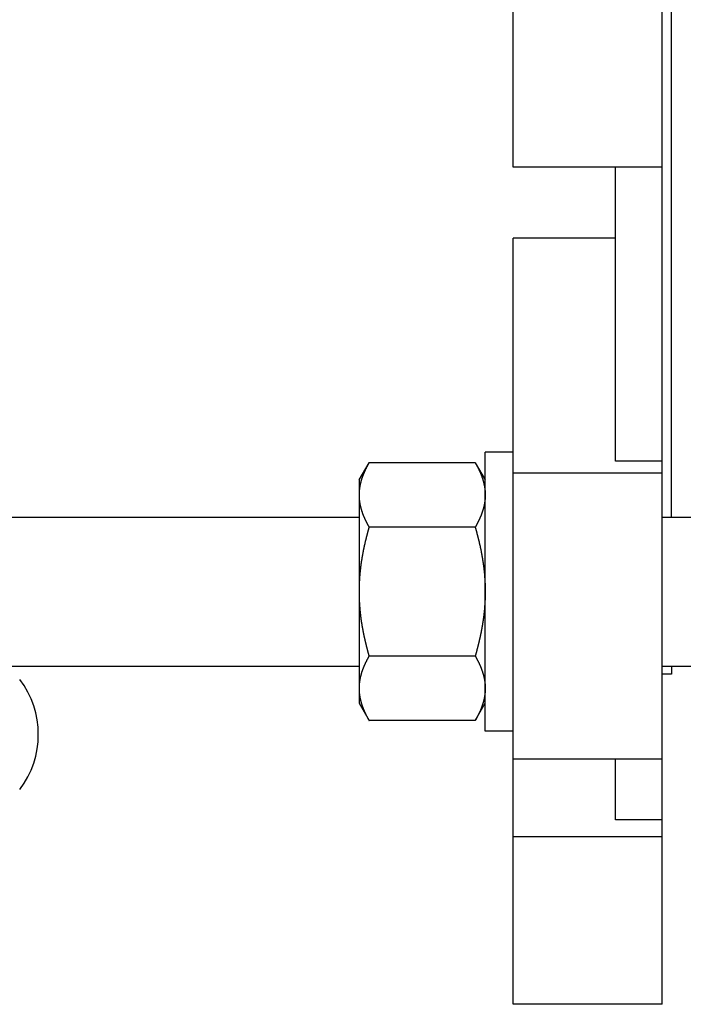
# Model space of a CAD drawing. Header units: millimetres. Extents: x -44 to 549, y 89 to 318.
# Tile 16 of 19: x 421 to 492, y 95 to 201. Entities that reach past the tile are written whole.
import ezdxf

# ---------------------------------------------------------------- set-up
doc = ezdxf.new("R2010")
doc.units = ezdxf.units.MM
doc.header["$MEASUREMENT"] = 0
doc.layers.add('16', color=7, linetype='Continuous')

msp = doc.modelspace()

# ---------------------------------------------------------------- linework, layer by layer
at = {"color": 7, "linetype": 'Continuous', "lineweight": 30}
for p, q in [((490.13, 95.33), (490.13, 311.33)), ((491.13, 147.69), (491.13, 258.97)), ((474.13, 185.33), (474.13, 221.33)), ((490.13, 185.33), (474.13, 185.33)), ((485.13, 153.7), (485.13, 185.33)), ((485.13, 177.7), (474.13, 177.7)), ((474.13, 95.33), (474.13, 177.7)), ((474.13, 154.69), (471.13, 154.69)), ((471.13, 124.69), (471.13, 154.69)), ((457.58, 151.69), (458.65, 153.54)), ((470.06, 153.54), (458.65, 153.54)), ((470.06, 153.54), (471.13, 151.69)), ((490.13, 153.7), (485.13, 153.7)), ((490.13, 152.42), (474.13, 152.42)), ((457.58, 151.69), (457.58, 127.69)), ((330.68, 147.69), (457.58, 147.69)), ((490.13, 147.69), (518.13, 147.69)), ((470.06, 146.62), (458.65, 146.62)), ((470.06, 132.76), (458.65, 132.76)), ((330.68, 131.69), (457.58, 131.69)), ((490.13, 131.69), (518.13, 131.69)), ((491.13, 131.69), (491.13, 130.83)), ((457.58, 127.69), (458.65, 125.83)), ((470.06, 125.83), (471.13, 127.69)), ((470.06, 125.83), (458.65, 125.83)), ((474.13, 124.69), (471.13, 124.69)), ((490.13, 121.69), (474.13, 121.69)), ((485.13, 115.15), (485.13, 121.69)), ((490.13, 115.15), (485.13, 115.15)), ((490.13, 113.33), (474.13, 113.33))]:
    msp.add_line(p, q, dxfattribs=at)
for centre, radius, start, end in [((462.78, 129.3), 5.2, 180.005, 183.1184), ((462.84, 129.3), 5.26, 183.114, 183.46), ((462.88, 129.3), 5.3, 183.4621, 185.2966), ((462.93, 129.31), 5.35, 185.2951, 186.1764)]:
    msp.add_arc(centre, radius, start, end, dxfattribs=at)
for points, knots in [([(458.65, 153.54), (458.65, 153.54), (458.63, 153.51), (458.62, 153.49), (458.6, 153.46), (458.59, 153.43), (458.57, 153.4), (458.55, 153.37), (458.54, 153.34), (458.52, 153.32), (458.51, 153.29), (458.49, 153.26), (458.48, 153.23), (458.46, 153.2), (458.45, 153.17), (458.43, 153.14), (458.41, 153.11), (458.4, 153.08), (458.38, 153.06), (458.37, 153.03), (458.36, 153), (458.34, 152.97), (458.33, 152.94), (458.31, 152.91), (458.3, 152.88), (458.28, 152.85), (458.27, 152.82), (458.25, 152.79), (458.24, 152.76), (458.23, 152.73), (458.21, 152.7), (458.2, 152.67), (458.19, 152.64), (458.17, 152.61), (458.16, 152.58), (458.15, 152.55), (458.13, 152.52), (458.12, 152.49), (458.11, 152.46), (458.09, 152.43), (458.08, 152.4), (458.07, 152.37), (458.06, 152.34), (458.04, 152.31), (458.03, 152.28), (458.02, 152.25), (458.01, 152.22), (458, 152.19), (457.98, 152.16), (457.97, 152.13), (457.96, 152.1), (457.95, 152.07), (457.94, 152.04), (457.93, 152.01), (457.92, 151.97), (457.91, 151.94), (457.9, 151.91), (457.89, 151.88), (457.87, 151.85), (457.86, 151.82), (457.85, 151.79), (457.84, 151.76), (457.84, 151.73), (457.83, 151.69), (457.82, 151.66), (457.81, 151.63), (457.8, 151.6), (457.79, 151.57), (457.78, 151.54), (457.77, 151.5), (457.76, 151.47), (457.76, 151.44), (457.75, 151.41), (457.74, 151.38), (457.73, 151.35), (457.72, 151.31), (457.72, 151.28), (457.71, 151.25), (457.7, 151.22), (457.7, 151.19), (457.69, 151.15), (457.68, 151.12), (457.68, 151.09), (457.67, 151.06), (457.67, 151.03), (457.66, 150.99), (457.65, 150.96), (457.65, 150.93), (457.64, 150.9), (457.64, 150.86), (457.63, 150.83), (457.63, 150.8), (457.62, 150.77), (457.62, 150.73), (457.62, 150.7), (457.61, 150.67), (457.61, 150.64), (457.61, 150.6), (457.6, 150.57), (457.6, 150.54), (457.6, 150.51), (457.59, 150.47), (457.59, 150.44), (457.59, 150.41), (457.59, 150.37), (457.59, 150.34), (457.58, 150.31), (457.58, 150.28), (457.58, 150.24), (457.58, 150.21), (457.58, 150.18), (457.58, 150.14), (457.58, 150.12), (457.58, 150.08), (457.58, 150.08)], [0, 0, 0, 0, 0.032738, 0.065476, 0.098213, 0.130952, 0.163693, 0.196435, 0.229179, 0.261923, 0.294667, 0.327412, 0.360159, 0.392905, 0.425651, 0.458398, 0.491146, 0.523894, 0.556641, 0.589389, 0.622138, 0.654886, 0.687635, 0.720384, 0.753134, 0.785884, 0.818634, 0.851384, 0.884136, 0.916889, 0.949641, 0.982395, 1.015151, 1.047907, 1.080662, 1.113418, 1.146175, 1.178932, 1.211688, 1.244444, 1.2772, 1.309956, 1.342712, 1.375465, 1.40822, 1.440975, 1.473728, 1.50648, 1.539232, 1.571985, 1.604738, 1.637489, 1.67024, 1.702993, 1.735745, 1.768497, 1.80125, 1.834005, 1.866761, 1.899517, 1.932274, 1.965034, 1.997795, 2.030556, 2.063316, 2.096079, 2.128842, 2.161605, 2.194366, 2.22713, 2.259894, 2.292658, 2.325419, 2.358183, 2.390947, 2.423711, 2.456473, 2.489237, 2.522003, 2.554769, 2.587533, 2.6203, 2.653069, 2.685839, 2.718609, 2.751382, 2.784159, 2.816938, 2.849717, 2.882497, 2.915282, 2.948069, 2.980854, 3.013638, 3.046425, 3.079214, 3.111999, 3.144781, 3.177565, 3.21035, 3.24313, 3.275906, 3.308682, 3.341458, 3.37423, 3.406995, 3.439759, 3.472522, 3.505281, 3.538033, 3.570778, 3.603521, 3.636263, 3.669007, 3.669007, 3.669007, 3.669007]), ([(470.06, 153.54), (470.06, 153.54), (470.07, 153.52), (470.08, 153.5), (470.1, 153.48), (470.11, 153.45), (470.12, 153.43), (470.14, 153.41), (470.15, 153.38), (470.16, 153.36), (470.17, 153.34), (470.19, 153.31), (470.2, 153.29), (470.21, 153.27), (470.22, 153.25), (470.24, 153.22), (470.25, 153.2), (470.26, 153.18), (470.27, 153.15), (470.29, 153.13), (470.3, 153.11), (470.31, 153.08), (470.32, 153.06), (470.33, 153.04), (470.35, 153.01), (470.36, 152.99), (470.37, 152.97), (470.38, 152.94), (470.39, 152.92), (470.41, 152.89), (470.42, 152.87), (470.43, 152.85), (470.44, 152.82), (470.45, 152.8), (470.46, 152.78), (470.47, 152.75), (470.48, 152.73), (470.5, 152.7), (470.51, 152.68), (470.52, 152.66), (470.53, 152.63), (470.54, 152.61), (470.55, 152.58), (470.56, 152.56), (470.57, 152.54), (470.58, 152.51), (470.59, 152.49), (470.6, 152.46), (470.61, 152.44), (470.62, 152.42), (470.63, 152.39), (470.64, 152.37), (470.65, 152.34), (470.66, 152.32), (470.67, 152.29), (470.68, 152.27), (470.69, 152.24), (470.7, 152.22), (470.71, 152.2), (470.72, 152.17), (470.73, 152.15), (470.74, 152.12), (470.75, 152.1), (470.76, 152.07), (470.77, 152.05), (470.78, 152.02), (470.78, 152), (470.79, 151.97), (470.8, 151.95), (470.81, 151.92), (470.82, 151.9), (470.83, 151.87), (470.83, 151.85), (470.84, 151.82), (470.85, 151.8), (470.86, 151.77), (470.87, 151.75), (470.87, 151.72), (470.88, 151.7), (470.89, 151.67), (470.9, 151.65), (470.9, 151.62), (470.9, 151.62)], [0, 0, 0, 0, 0.026283, 0.052566, 0.078849, 0.10513, 0.131411, 0.157691, 0.183971, 0.210252, 0.236533, 0.262814, 0.289097, 0.315381, 0.341667, 0.367955, 0.394245, 0.420538, 0.446834, 0.473133, 0.499435, 0.525742, 0.552052, 0.578366, 0.604685, 0.631008, 0.657333, 0.683662, 0.709994, 0.736329, 0.762667, 0.789005, 0.815347, 0.841691, 0.868036, 0.894381, 0.920728, 0.947077, 0.973426, 0.999775, 1.026125, 1.052475, 1.078826, 1.105175, 1.131524, 1.157874, 1.184223, 1.21057, 1.236916, 1.263262, 1.289607, 1.315951, 1.342292, 1.368632, 1.394972, 1.421309, 1.447644, 1.473977, 1.500309, 1.526639, 1.552966, 1.579292, 1.605615, 1.631937, 1.658256, 1.684572, 1.710887, 1.7372, 1.76351, 1.789818, 1.816124, 1.842428, 1.86873, 1.895029, 1.921327, 1.947623, 1.973917, 2.000208, 2.026497, 2.052785, 2.079072, 2.10536, 2.10536, 2.10536, 2.10536]), ([(470.9, 151.62), (470.9, 151.62), (470.91, 151.6), (470.91, 151.59), (470.92, 151.57), (470.93, 151.55), (470.93, 151.53), (470.94, 151.51), (470.94, 151.49), (470.95, 151.47), (470.95, 151.45), (470.96, 151.43), (470.96, 151.41), (470.96, 151.4), (470.97, 151.38), (470.97, 151.36), (470.98, 151.34), (470.98, 151.32), (470.99, 151.3), (470.99, 151.28), (471, 151.26), (471, 151.24), (471, 151.22), (471.01, 151.21), (471.01, 151.19), (471.02, 151.17), (471.02, 151.15), (471.02, 151.13), (471.03, 151.11), (471.03, 151.09), (471.04, 151.07), (471.04, 151.05), (471.04, 151.03), (471.05, 151.01), (471.05, 150.99), (471.05, 150.97), (471.06, 150.96), (471.06, 150.94), (471.06, 150.92), (471.07, 150.9), (471.07, 150.88), (471.07, 150.86), (471.07, 150.84), (471.08, 150.82), (471.08, 150.8), (471.08, 150.78), (471.08, 150.76), (471.09, 150.74), (471.09, 150.72), (471.09, 150.7), (471.09, 150.68), (471.1, 150.67), (471.1, 150.65), (471.1, 150.63), (471.1, 150.61), (471.1, 150.59), (471.11, 150.57), (471.11, 150.55), (471.11, 150.53), (471.11, 150.51), (471.11, 150.49), (471.11, 150.47), (471.12, 150.45), (471.12, 150.43), (471.12, 150.41), (471.12, 150.39), (471.12, 150.37), (471.12, 150.35), (471.12, 150.33), (471.12, 150.31), (471.13, 150.29), (471.13, 150.28), (471.13, 150.26), (471.13, 150.24), (471.13, 150.22), (471.13, 150.2), (471.13, 150.18), (471.13, 150.16), (471.13, 150.14), (471.13, 150.12), (471.13, 150.1), (471.13, 150.08), (471.13, 150.08)], [0, 0, 0, 0, 0.019532, 0.039064, 0.058596, 0.078129, 0.097664, 0.1172, 0.136738, 0.156276, 0.175814, 0.195354, 0.214895, 0.234436, 0.253978, 0.27352, 0.293064, 0.312608, 0.332151, 0.351696, 0.371241, 0.390787, 0.410333, 0.429878, 0.449425, 0.468972, 0.48852, 0.508067, 0.527615, 0.547163, 0.566712, 0.58626, 0.605809, 0.625358, 0.644908, 0.664458, 0.684008, 0.703559, 0.72311, 0.742661, 0.762212, 0.781765, 0.801318, 0.82087, 0.840423, 0.859977, 0.879532, 0.899086, 0.918639, 0.938194, 0.957749, 0.977303, 0.996856, 1.01641, 1.035965, 1.055518, 1.075071, 1.094623, 1.114176, 1.133728, 1.153279, 1.172829, 1.192379, 1.211929, 1.231477, 1.251024, 1.270572, 1.290118, 1.309663, 1.329207, 1.34875, 1.368293, 1.387834, 1.407373, 1.426912, 1.446451, 1.465987, 1.485522, 1.505055, 1.524587, 1.544119, 1.563652, 1.563652, 1.563652, 1.563652]), ([(457.58, 150.08), (457.58, 150.08), (457.58, 150.04), (457.58, 150.02), (457.58, 149.98), (457.58, 149.95), (457.58, 149.92), (457.58, 149.88), (457.58, 149.85), (457.59, 149.82), (457.59, 149.79), (457.59, 149.75), (457.59, 149.72), (457.59, 149.69), (457.6, 149.65), (457.6, 149.62), (457.6, 149.59), (457.61, 149.56), (457.61, 149.52), (457.61, 149.49), (457.62, 149.46), (457.62, 149.43), (457.62, 149.39), (457.63, 149.36), (457.63, 149.33), (457.64, 149.3), (457.64, 149.26), (457.65, 149.23), (457.65, 149.2), (457.66, 149.17), (457.67, 149.13), (457.67, 149.1), (457.68, 149.07), (457.68, 149.04), (457.69, 149.01), (457.7, 148.97), (457.7, 148.94), (457.71, 148.91), (457.72, 148.88), (457.72, 148.85), (457.73, 148.81), (457.74, 148.78), (457.75, 148.75), (457.76, 148.72), (457.76, 148.69), (457.77, 148.66), (457.78, 148.62), (457.79, 148.59), (457.8, 148.56), (457.81, 148.53), (457.82, 148.5), (457.83, 148.47), (457.84, 148.43), (457.84, 148.4), (457.85, 148.37), (457.86, 148.34), (457.87, 148.31), (457.89, 148.28), (457.9, 148.25), (457.91, 148.22), (457.92, 148.19), (457.93, 148.15), (457.94, 148.12), (457.95, 148.09), (457.96, 148.06), (457.97, 148.03), (457.98, 148), (458, 147.97), (458.01, 147.94), (458.02, 147.91), (458.03, 147.88), (458.04, 147.85), (458.06, 147.82), (458.07, 147.79), (458.08, 147.76), (458.09, 147.73), (458.11, 147.7), (458.12, 147.67), (458.13, 147.64), (458.15, 147.61), (458.16, 147.58), (458.17, 147.55), (458.19, 147.52), (458.2, 147.49), (458.21, 147.46), (458.23, 147.43), (458.24, 147.4), (458.25, 147.37), (458.27, 147.34), (458.28, 147.31), (458.3, 147.28), (458.31, 147.25), (458.33, 147.22), (458.34, 147.19), (458.36, 147.16), (458.37, 147.13), (458.38, 147.1), (458.4, 147.08), (458.41, 147.05), (458.43, 147.02), (458.45, 146.99), (458.46, 146.96), (458.48, 146.93), (458.49, 146.9), (458.51, 146.87), (458.52, 146.84), (458.54, 146.82), (458.55, 146.79), (458.57, 146.76), (458.59, 146.73), (458.6, 146.7), (458.62, 146.67), (458.63, 146.65), (458.65, 146.62), (458.65, 146.62)], [0, 0, 0, 0, 0.032744, 0.065486, 0.098229, 0.130975, 0.163726, 0.196485, 0.229248, 0.262012, 0.294778, 0.327549, 0.360325, 0.393101, 0.425877, 0.458658, 0.491442, 0.524226, 0.557008, 0.589794, 0.622582, 0.655369, 0.688153, 0.720938, 0.753725, 0.78651, 0.81929, 0.852069, 0.884848, 0.917625, 0.950398, 0.983168, 1.015938, 1.048708, 1.081474, 1.114239, 1.147004, 1.17977, 1.212534, 1.245296, 1.27806, 1.310825, 1.343588, 1.37635, 1.409113, 1.441877, 1.474641, 1.507402, 1.540165, 1.572929, 1.605692, 1.638452, 1.671212, 1.703973, 1.736734, 1.769491, 1.802246, 1.835002, 1.867757, 1.90051, 1.933262, 1.966015, 1.998767, 2.031519, 2.06427, 2.097022, 2.129775, 2.162527, 2.195279, 2.228033, 2.260787, 2.293542, 2.326296, 2.359051, 2.391807, 2.424564, 2.457319, 2.490075, 2.522833, 2.55559, 2.588345, 2.621101, 2.653857, 2.686612, 2.719366, 2.752118, 2.784871, 2.817623, 2.850374, 2.883124, 2.915874, 2.948624, 2.981373, 3.014121, 3.04687, 3.079618, 3.112366, 3.145114, 3.177861, 3.210609, 3.243356, 3.276102, 3.308849, 3.341595, 3.37434, 3.407084, 3.439828, 3.472572, 3.505315, 3.538055, 3.570794, 3.603532, 3.636269, 3.669007, 3.669007, 3.669007, 3.669007]), ([(471.13, 150.08), (471.13, 150.08), (471.13, 150.04), (471.13, 150.02), (471.13, 149.98), (471.13, 149.95), (471.13, 149.92), (471.13, 149.88), (471.12, 149.85), (471.12, 149.82), (471.12, 149.79), (471.12, 149.75), (471.12, 149.72), (471.11, 149.69), (471.11, 149.65), (471.11, 149.62), (471.11, 149.59), (471.1, 149.56), (471.1, 149.52), (471.1, 149.49), (471.09, 149.46), (471.09, 149.43), (471.08, 149.39), (471.08, 149.36), (471.08, 149.33), (471.07, 149.3), (471.07, 149.26), (471.06, 149.23), (471.06, 149.2), (471.05, 149.17), (471.04, 149.13), (471.04, 149.1), (471.03, 149.07), (471.03, 149.04), (471.02, 149.01), (471.01, 148.97), (471.01, 148.94), (471, 148.91), (470.99, 148.88), (470.98, 148.85), (470.98, 148.81), (470.97, 148.78), (470.96, 148.75), (470.95, 148.72), (470.95, 148.69), (470.94, 148.66), (470.93, 148.62), (470.92, 148.59), (470.91, 148.56), (470.9, 148.53), (470.89, 148.5), (470.88, 148.47), (470.87, 148.43), (470.86, 148.4), (470.85, 148.37), (470.84, 148.34), (470.83, 148.31), (470.82, 148.28), (470.81, 148.25), (470.8, 148.22), (470.79, 148.19), (470.78, 148.15), (470.77, 148.12), (470.76, 148.09), (470.75, 148.06), (470.74, 148.03), (470.73, 148), (470.71, 147.97), (470.7, 147.94), (470.69, 147.91), (470.68, 147.88), (470.67, 147.85), (470.65, 147.82), (470.64, 147.79), (470.63, 147.76), (470.62, 147.73), (470.6, 147.7), (470.59, 147.67), (470.58, 147.64), (470.56, 147.61), (470.55, 147.58), (470.54, 147.55), (470.52, 147.52), (470.51, 147.49), (470.5, 147.46), (470.48, 147.43), (470.47, 147.4), (470.46, 147.37), (470.44, 147.34), (470.43, 147.31), (470.41, 147.28), (470.4, 147.25), (470.38, 147.22), (470.37, 147.19), (470.35, 147.16), (470.34, 147.13), (470.32, 147.1), (470.31, 147.08), (470.29, 147.05), (470.28, 147.02), (470.26, 146.99), (470.25, 146.96), (470.23, 146.93), (470.22, 146.9), (470.2, 146.87), (470.19, 146.84), (470.17, 146.82), (470.15, 146.79), (470.14, 146.76), (470.12, 146.73), (470.11, 146.7), (470.09, 146.67), (470.08, 146.65), (470.06, 146.62), (470.06, 146.62)], [0, 0, 0, 0, 0.032744, 0.065486, 0.098229, 0.130975, 0.163726, 0.196485, 0.229248, 0.262012, 0.294778, 0.327549, 0.360325, 0.393101, 0.425877, 0.458658, 0.491442, 0.524226, 0.557008, 0.589794, 0.622582, 0.655369, 0.688153, 0.720938, 0.753725, 0.78651, 0.81929, 0.852069, 0.884848, 0.917625, 0.950398, 0.983168, 1.015938, 1.048708, 1.081474, 1.114239, 1.147004, 1.17977, 1.212534, 1.245296, 1.27806, 1.310825, 1.343588, 1.37635, 1.409113, 1.441877, 1.474641, 1.507402, 1.540165, 1.572929, 1.605692, 1.638452, 1.671212, 1.703973, 1.736734, 1.769491, 1.802246, 1.835002, 1.867757, 1.90051, 1.933262, 1.966015, 1.998767, 2.031519, 2.06427, 2.097022, 2.129775, 2.162527, 2.195279, 2.228033, 2.260787, 2.293542, 2.326296, 2.359051, 2.391807, 2.424564, 2.457319, 2.490075, 2.522833, 2.55559, 2.588345, 2.621101, 2.653857, 2.686612, 2.719366, 2.752118, 2.784871, 2.817623, 2.850374, 2.883124, 2.915874, 2.948624, 2.981373, 3.014121, 3.04687, 3.079618, 3.112366, 3.145114, 3.177861, 3.210609, 3.243356, 3.276102, 3.308849, 3.341595, 3.37434, 3.407084, 3.439828, 3.472572, 3.505315, 3.538055, 3.570794, 3.603532, 3.636269, 3.669007, 3.669007, 3.669007, 3.669007]), ([(458.65, 146.62), (458.65, 146.61), (458.63, 146.54), (458.61, 146.48), (458.59, 146.4), (458.57, 146.33), (458.55, 146.26), (458.53, 146.19), (458.51, 146.12), (458.49, 146.05), (458.47, 145.98), (458.46, 145.91), (458.44, 145.84), (458.42, 145.77), (458.4, 145.7), (458.38, 145.63), (458.36, 145.56), (458.35, 145.48), (458.33, 145.41), (458.31, 145.34), (458.29, 145.27), (458.28, 145.2), (458.26, 145.13), (458.24, 145.06), (458.22, 144.99), (458.21, 144.91), (458.19, 144.84), (458.18, 144.77), (458.16, 144.7), (458.14, 144.63), (458.13, 144.56), (458.11, 144.48), (458.1, 144.41), (458.08, 144.34), (458.07, 144.27), (458.05, 144.2), (458.04, 144.13), (458.02, 144.05), (458.01, 143.98), (458, 143.91), (457.98, 143.84), (457.97, 143.77), (457.96, 143.69), (457.94, 143.62), (457.93, 143.55), (457.92, 143.48), (457.9, 143.41), (457.89, 143.33), (457.88, 143.26), (457.87, 143.19), (457.86, 143.12), (457.85, 143.04), (457.83, 142.97), (457.82, 142.9), (457.81, 142.83), (457.8, 142.75), (457.79, 142.68), (457.78, 142.61), (457.77, 142.54), (457.76, 142.46), (457.75, 142.39), (457.74, 142.32), (457.74, 142.25), (457.73, 142.17), (457.72, 142.1), (457.71, 142.03), (457.7, 141.95), (457.69, 141.88), (457.69, 141.81), (457.68, 141.74), (457.67, 141.66), (457.67, 141.59), (457.66, 141.52), (457.65, 141.44), (457.65, 141.37), (457.64, 141.3), (457.64, 141.22), (457.63, 141.15), (457.63, 141.08), (457.62, 141.01), (457.62, 140.93), (457.61, 140.86), (457.61, 140.79), (457.6, 140.71), (457.6, 140.64), (457.6, 140.57), (457.6, 140.49), (457.59, 140.42), (457.59, 140.35), (457.59, 140.27), (457.59, 140.2), (457.58, 140.13), (457.58, 140.05), (457.58, 139.98), (457.58, 139.91), (457.58, 139.83), (457.58, 139.77), (457.58, 139.7), (457.58, 139.69)], [0, 0, 0, 0, 0.073253, 0.146505, 0.219759, 0.293017, 0.366284, 0.439557, 0.512834, 0.586114, 0.659397, 0.732685, 0.805976, 0.879268, 0.952562, 1.025859, 1.099159, 1.172459, 1.245759, 1.319061, 1.392365, 1.465669, 1.538971, 1.612274, 1.685579, 1.758882, 1.832184, 1.905485, 1.978787, 2.052087, 2.125386, 2.198682, 2.271979, 2.345274, 2.418567, 2.491858, 2.565148, 2.638437, 2.711724, 2.785007, 2.85829, 2.931572, 3.004852, 3.078129, 3.151405, 3.22468, 3.297953, 3.371224, 3.444494, 3.517763, 3.591032, 3.664298, 3.737562, 3.810827, 3.884091, 3.957353, 4.030614, 4.103874, 4.177135, 4.250393, 4.32365, 4.396908, 4.470166, 4.543423, 4.616678, 4.689935, 4.763193, 4.83645, 4.909707, 4.982965, 5.056224, 5.129485, 5.202746, 5.276009, 5.349275, 5.422543, 5.495809, 5.569077, 5.642348, 5.71562, 5.78889, 5.862159, 5.93543, 6.008702, 6.081972, 6.155239, 6.228507, 6.301776, 6.375041, 6.448303, 6.521565, 6.594826, 6.668084, 6.741338, 6.814587, 6.887835, 6.961082, 7.034331, 7.034331, 7.034331, 7.034331]), ([(470.06, 146.62), (470.06, 146.61), (470.08, 146.54), (470.1, 146.48), (470.12, 146.4), (470.14, 146.33), (470.16, 146.26), (470.18, 146.19), (470.2, 146.12), (470.22, 146.05), (470.23, 145.98), (470.25, 145.91), (470.27, 145.84), (470.29, 145.77), (470.31, 145.7), (470.33, 145.63), (470.35, 145.56), (470.36, 145.48), (470.38, 145.41), (470.4, 145.34), (470.42, 145.27), (470.43, 145.2), (470.45, 145.13), (470.47, 145.06), (470.48, 144.99), (470.5, 144.91), (470.52, 144.84), (470.53, 144.77), (470.55, 144.7), (470.57, 144.63), (470.58, 144.56), (470.6, 144.48), (470.61, 144.41), (470.63, 144.34), (470.64, 144.27), (470.66, 144.2), (470.67, 144.13), (470.69, 144.05), (470.7, 143.98), (470.71, 143.91), (470.73, 143.84), (470.74, 143.77), (470.75, 143.69), (470.77, 143.62), (470.78, 143.55), (470.79, 143.48), (470.8, 143.41), (470.82, 143.33), (470.83, 143.26), (470.84, 143.19), (470.85, 143.12), (470.86, 143.04), (470.87, 142.97), (470.89, 142.9), (470.9, 142.83), (470.91, 142.75), (470.92, 142.68), (470.93, 142.61), (470.94, 142.54), (470.95, 142.46), (470.96, 142.39), (470.97, 142.32), (470.97, 142.25), (470.98, 142.17), (470.99, 142.1), (471, 142.03), (471.01, 141.95), (471.01, 141.88), (471.02, 141.81), (471.03, 141.74), (471.04, 141.66), (471.04, 141.59), (471.05, 141.52), (471.06, 141.44), (471.06, 141.37), (471.07, 141.3), (471.07, 141.22), (471.08, 141.15), (471.08, 141.08), (471.09, 141.01), (471.09, 140.93), (471.1, 140.86), (471.1, 140.79), (471.1, 140.71), (471.11, 140.64), (471.11, 140.57), (471.11, 140.49), (471.12, 140.42), (471.12, 140.35), (471.12, 140.27), (471.12, 140.2), (471.12, 140.13), (471.13, 140.05), (471.13, 139.98), (471.13, 139.91), (471.13, 139.83), (471.13, 139.77), (471.13, 139.7), (471.13, 139.69)], [0, 0, 0, 0, 0.073253, 0.146505, 0.219759, 0.293017, 0.366284, 0.439557, 0.512834, 0.586114, 0.659397, 0.732685, 0.805976, 0.879268, 0.952562, 1.025859, 1.099159, 1.172459, 1.245759, 1.319061, 1.392365, 1.465669, 1.538971, 1.612274, 1.685579, 1.758882, 1.832184, 1.905485, 1.978787, 2.052087, 2.125386, 2.198682, 2.271979, 2.345274, 2.418567, 2.491858, 2.565148, 2.638437, 2.711724, 2.785007, 2.85829, 2.931572, 3.004852, 3.078129, 3.151405, 3.22468, 3.297953, 3.371224, 3.444494, 3.517763, 3.591032, 3.664298, 3.737562, 3.810827, 3.884091, 3.957353, 4.030614, 4.103874, 4.177135, 4.250393, 4.32365, 4.396908, 4.470166, 4.543423, 4.616678, 4.689935, 4.763193, 4.83645, 4.909707, 4.982965, 5.056224, 5.129485, 5.202746, 5.276009, 5.349275, 5.422543, 5.495809, 5.569077, 5.642348, 5.71562, 5.78889, 5.862159, 5.93543, 6.008702, 6.081972, 6.155239, 6.228507, 6.301776, 6.375041, 6.448303, 6.521565, 6.594826, 6.668084, 6.741338, 6.814587, 6.887835, 6.961082, 7.034331, 7.034331, 7.034331, 7.034331]), ([(457.58, 139.69), (457.58, 139.68), (457.58, 139.61), (457.58, 139.54), (457.58, 139.47), (457.58, 139.39), (457.58, 139.32), (457.58, 139.25), (457.59, 139.17), (457.59, 139.1), (457.59, 139.03), (457.59, 138.96), (457.6, 138.88), (457.6, 138.81), (457.6, 138.74), (457.6, 138.66), (457.61, 138.59), (457.61, 138.52), (457.62, 138.44), (457.62, 138.37), (457.63, 138.3), (457.63, 138.22), (457.64, 138.15), (457.64, 138.08), (457.65, 138), (457.65, 137.93), (457.66, 137.86), (457.67, 137.79), (457.67, 137.71), (457.68, 137.64), (457.69, 137.57), (457.69, 137.49), (457.7, 137.42), (457.71, 137.35), (457.72, 137.28), (457.73, 137.2), (457.74, 137.13), (457.74, 137.06), (457.75, 136.98), (457.76, 136.91), (457.77, 136.84), (457.78, 136.77), (457.79, 136.69), (457.8, 136.62), (457.81, 136.55), (457.82, 136.48), (457.83, 136.4), (457.85, 136.33), (457.86, 136.26), (457.87, 136.19), (457.88, 136.11), (457.89, 136.04), (457.9, 135.97), (457.92, 135.9), (457.93, 135.83), (457.94, 135.75), (457.96, 135.68), (457.97, 135.61), (457.98, 135.54), (458, 135.47), (458.01, 135.39), (458.02, 135.32), (458.04, 135.25), (458.05, 135.18), (458.07, 135.11), (458.08, 135.03), (458.1, 134.96), (458.11, 134.89), (458.13, 134.82), (458.14, 134.75), (458.16, 134.68), (458.18, 134.6), (458.19, 134.53), (458.21, 134.46), (458.22, 134.39), (458.24, 134.32), (458.26, 134.25), (458.28, 134.18), (458.29, 134.1), (458.31, 134.03), (458.33, 133.96), (458.35, 133.89), (458.36, 133.82), (458.38, 133.75), (458.4, 133.68), (458.42, 133.61), (458.44, 133.54), (458.46, 133.47), (458.47, 133.39), (458.49, 133.32), (458.51, 133.25), (458.53, 133.18), (458.55, 133.11), (458.57, 133.04), (458.59, 132.97), (458.61, 132.9), (458.63, 132.84), (458.65, 132.77), (458.65, 132.76)], [0, 0, 0, 0, 0.073249, 0.146496, 0.219744, 0.292993, 0.366247, 0.439505, 0.512766, 0.586028, 0.65929, 0.732555, 0.805824, 0.879092, 0.952359, 1.025629, 1.098901, 1.172172, 1.245441, 1.318711, 1.391983, 1.465254, 1.538522, 1.611788, 1.685056, 1.758322, 1.831585, 1.904846, 1.978106, 2.051366, 2.124624, 2.197881, 2.271138, 2.344396, 2.417652, 2.490908, 2.564165, 2.637423, 2.710681, 2.783937, 2.857196, 2.930457, 3.003717, 3.076978, 3.15024, 3.223504, 3.296769, 3.370033, 3.443299, 3.516568, 3.589837, 3.663107, 3.736378, 3.809651, 3.882926, 3.956202, 4.029479, 4.102759, 4.176041, 4.249324, 4.322607, 4.395894, 4.469183, 4.542473, 4.615764, 4.689057, 4.762352, 4.835649, 4.908945, 4.982244, 5.055544, 5.128846, 5.202147, 5.275449, 5.348752, 5.422057, 5.49536, 5.568662, 5.641966, 5.71527, 5.788572, 5.861872, 5.935172, 6.008472, 6.081769, 6.155063, 6.228355, 6.301646, 6.374934, 6.448217, 6.521497, 6.594774, 6.668047, 6.741314, 6.814572, 6.887826, 6.961078, 7.034331, 7.034331, 7.034331, 7.034331]), ([(471.13, 139.69), (471.13, 139.68), (471.13, 139.61), (471.13, 139.54), (471.13, 139.47), (471.13, 139.39), (471.13, 139.32), (471.12, 139.25), (471.12, 139.17), (471.12, 139.1), (471.12, 139.03), (471.12, 138.96), (471.11, 138.88), (471.11, 138.81), (471.11, 138.74), (471.1, 138.66), (471.1, 138.59), (471.1, 138.52), (471.09, 138.44), (471.09, 138.37), (471.08, 138.3), (471.08, 138.22), (471.07, 138.15), (471.07, 138.08), (471.06, 138), (471.06, 137.93), (471.05, 137.86), (471.04, 137.79), (471.04, 137.71), (471.03, 137.64), (471.02, 137.57), (471.01, 137.49), (471.01, 137.42), (471, 137.35), (470.99, 137.28), (470.98, 137.2), (470.97, 137.13), (470.97, 137.06), (470.96, 136.98), (470.95, 136.91), (470.94, 136.84), (470.93, 136.77), (470.92, 136.69), (470.91, 136.62), (470.9, 136.55), (470.89, 136.48), (470.87, 136.4), (470.86, 136.33), (470.85, 136.26), (470.84, 136.19), (470.83, 136.11), (470.82, 136.04), (470.8, 135.97), (470.79, 135.9), (470.78, 135.83), (470.77, 135.75), (470.75, 135.68), (470.74, 135.61), (470.73, 135.54), (470.71, 135.47), (470.7, 135.39), (470.69, 135.32), (470.67, 135.25), (470.66, 135.18), (470.64, 135.11), (470.63, 135.03), (470.61, 134.96), (470.6, 134.89), (470.58, 134.82), (470.57, 134.75), (470.55, 134.68), (470.53, 134.6), (470.52, 134.53), (470.5, 134.46), (470.48, 134.39), (470.47, 134.32), (470.45, 134.25), (470.43, 134.18), (470.42, 134.1), (470.4, 134.03), (470.38, 133.96), (470.36, 133.89), (470.35, 133.82), (470.33, 133.75), (470.31, 133.68), (470.29, 133.61), (470.27, 133.54), (470.25, 133.47), (470.23, 133.39), (470.22, 133.32), (470.2, 133.25), (470.18, 133.18), (470.16, 133.11), (470.14, 133.04), (470.12, 132.97), (470.1, 132.9), (470.08, 132.84), (470.06, 132.77), (470.06, 132.76)], [0, 0, 0, 0, 0.073249, 0.146496, 0.219744, 0.292993, 0.366247, 0.439505, 0.512766, 0.586028, 0.65929, 0.732555, 0.805824, 0.879092, 0.952359, 1.025629, 1.098901, 1.172172, 1.245441, 1.318711, 1.391983, 1.465254, 1.538522, 1.611788, 1.685056, 1.758322, 1.831585, 1.904846, 1.978106, 2.051366, 2.124624, 2.197881, 2.271138, 2.344396, 2.417652, 2.490908, 2.564165, 2.637423, 2.710681, 2.783937, 2.857196, 2.930457, 3.003717, 3.076978, 3.15024, 3.223504, 3.296769, 3.370033, 3.443299, 3.516568, 3.589837, 3.663107, 3.736378, 3.809651, 3.882926, 3.956202, 4.029479, 4.102759, 4.176041, 4.249324, 4.322607, 4.395894, 4.469183, 4.542473, 4.615764, 4.689057, 4.762352, 4.835649, 4.908945, 4.982244, 5.055544, 5.128846, 5.202147, 5.275449, 5.348752, 5.422057, 5.49536, 5.568662, 5.641966, 5.71527, 5.788572, 5.861872, 5.935172, 6.008472, 6.081769, 6.155063, 6.228355, 6.301646, 6.374934, 6.448217, 6.521497, 6.594774, 6.668047, 6.741314, 6.814572, 6.887826, 6.961078, 7.034331, 7.034331, 7.034331, 7.034331]), ([(458.65, 132.76), (458.65, 132.76), (458.63, 132.73), (458.62, 132.7), (458.6, 132.67), (458.59, 132.65), (458.57, 132.62), (458.55, 132.59), (458.54, 132.56), (458.52, 132.53), (458.51, 132.5), (458.49, 132.47), (458.48, 132.44), (458.46, 132.42), (458.45, 132.39), (458.43, 132.36), (458.41, 132.33), (458.4, 132.3), (458.38, 132.27), (458.37, 132.24), (458.36, 132.21), (458.34, 132.18), (458.33, 132.15), (458.31, 132.12), (458.3, 132.1), (458.28, 132.07), (458.27, 132.04), (458.25, 132.01), (458.24, 131.98), (458.23, 131.95), (458.21, 131.92), (458.2, 131.89), (458.19, 131.86), (458.17, 131.83), (458.16, 131.8), (458.15, 131.77), (458.13, 131.74), (458.12, 131.71), (458.11, 131.68), (458.09, 131.65), (458.08, 131.62), (458.07, 131.59), (458.06, 131.56), (458.04, 131.53), (458.03, 131.5), (458.02, 131.47), (458.01, 131.44), (458, 131.4), (457.98, 131.37), (457.97, 131.34), (457.96, 131.31), (457.95, 131.28), (457.94, 131.25), (457.93, 131.22), (457.92, 131.19), (457.91, 131.16), (457.9, 131.13), (457.89, 131.1), (457.87, 131.07), (457.86, 131.03), (457.85, 131), (457.84, 130.97), (457.84, 130.94), (457.83, 130.91), (457.82, 130.88), (457.81, 130.85), (457.8, 130.81), (457.79, 130.78), (457.78, 130.75), (457.77, 130.72), (457.76, 130.69), (457.76, 130.66), (457.75, 130.62), (457.74, 130.59), (457.73, 130.56), (457.72, 130.53), (457.72, 130.5), (457.71, 130.47), (457.7, 130.43), (457.7, 130.4), (457.69, 130.37), (457.68, 130.34), (457.68, 130.31), (457.67, 130.27), (457.67, 130.24), (457.66, 130.21), (457.65, 130.18), (457.65, 130.14), (457.64, 130.11), (457.64, 130.08), (457.63, 130.05), (457.63, 130.01), (457.62, 129.98), (457.62, 129.95), (457.62, 129.92), (457.61, 129.88), (457.61, 129.85), (457.61, 129.82), (457.6, 129.79), (457.6, 129.75), (457.6, 129.72), (457.59, 129.69), (457.59, 129.66), (457.59, 129.62), (457.59, 129.59), (457.59, 129.56), (457.58, 129.52), (457.58, 129.49), (457.58, 129.46), (457.58, 129.43), (457.58, 129.39), (457.58, 129.36), (457.58, 129.33), (457.58, 129.3), (457.58, 129.3)], [0, 0, 0, 0, 0.032738, 0.065476, 0.098213, 0.130952, 0.163693, 0.196435, 0.229179, 0.261923, 0.294667, 0.327412, 0.360159, 0.392905, 0.425651, 0.458398, 0.491146, 0.523894, 0.556641, 0.589389, 0.622138, 0.654886, 0.687635, 0.720384, 0.753134, 0.785884, 0.818634, 0.851384, 0.884136, 0.916889, 0.949641, 0.982395, 1.015151, 1.047907, 1.080662, 1.113418, 1.146175, 1.178932, 1.211688, 1.244444, 1.2772, 1.309956, 1.342712, 1.375465, 1.40822, 1.440975, 1.473728, 1.50648, 1.539232, 1.571985, 1.604738, 1.637489, 1.67024, 1.702993, 1.735745, 1.768497, 1.80125, 1.834005, 1.866761, 1.899517, 1.932274, 1.965034, 1.997795, 2.030556, 2.063316, 2.096079, 2.128842, 2.161605, 2.194366, 2.22713, 2.259894, 2.292658, 2.325419, 2.358183, 2.390947, 2.423711, 2.456473, 2.489237, 2.522003, 2.554769, 2.587533, 2.6203, 2.653069, 2.685839, 2.718609, 2.751382, 2.784159, 2.816938, 2.849717, 2.882497, 2.915282, 2.948069, 2.980854, 3.013638, 3.046425, 3.079214, 3.111999, 3.144781, 3.177565, 3.21035, 3.24313, 3.275906, 3.308682, 3.341458, 3.37423, 3.406995, 3.439759, 3.472522, 3.505281, 3.538033, 3.570778, 3.603521, 3.636263, 3.669007, 3.669007, 3.669007, 3.669007]), ([(470.06, 132.76), (470.06, 132.76), (470.08, 132.73), (470.09, 132.7), (470.11, 132.67), (470.12, 132.65), (470.14, 132.62), (470.15, 132.59), (470.17, 132.56), (470.19, 132.53), (470.2, 132.5), (470.22, 132.47), (470.23, 132.44), (470.25, 132.42), (470.26, 132.39), (470.28, 132.36), (470.29, 132.33), (470.31, 132.3), (470.32, 132.27), (470.34, 132.24), (470.35, 132.21), (470.37, 132.18), (470.38, 132.15), (470.4, 132.12), (470.41, 132.1), (470.43, 132.07), (470.44, 132.04), (470.46, 132.01), (470.47, 131.98), (470.48, 131.95), (470.5, 131.92), (470.51, 131.89), (470.52, 131.86), (470.54, 131.83), (470.55, 131.8), (470.56, 131.77), (470.58, 131.74), (470.59, 131.71), (470.6, 131.68), (470.62, 131.65), (470.63, 131.62), (470.64, 131.59), (470.65, 131.56), (470.67, 131.53), (470.68, 131.5), (470.69, 131.47), (470.7, 131.44), (470.71, 131.4), (470.73, 131.37), (470.74, 131.34), (470.75, 131.31), (470.76, 131.28), (470.77, 131.25), (470.78, 131.22), (470.79, 131.19), (470.8, 131.16), (470.81, 131.13), (470.82, 131.1), (470.83, 131.07), (470.84, 131.03), (470.85, 131), (470.86, 130.97), (470.87, 130.94), (470.88, 130.91), (470.89, 130.88), (470.9, 130.85), (470.91, 130.81), (470.92, 130.78), (470.93, 130.75), (470.94, 130.72), (470.95, 130.69), (470.95, 130.66), (470.96, 130.62), (470.97, 130.59), (470.98, 130.56), (470.98, 130.53), (470.99, 130.5), (471, 130.47), (471.01, 130.43), (471.01, 130.4), (471.02, 130.37), (471.03, 130.34), (471.03, 130.31), (471.04, 130.27), (471.04, 130.24), (471.05, 130.21), (471.06, 130.18), (471.06, 130.14), (471.07, 130.11), (471.07, 130.08), (471.08, 130.05), (471.08, 130.01), (471.08, 129.98), (471.09, 129.95), (471.09, 129.92), (471.1, 129.88), (471.1, 129.85), (471.1, 129.82), (471.11, 129.79), (471.11, 129.75), (471.11, 129.72), (471.11, 129.69), (471.12, 129.66), (471.12, 129.62), (471.12, 129.59), (471.12, 129.56), (471.12, 129.52), (471.13, 129.49), (471.13, 129.46), (471.13, 129.43), (471.13, 129.39), (471.13, 129.36), (471.13, 129.33), (471.13, 129.3), (471.13, 129.3)], [0, 0, 0, 0, 0.032738, 0.065476, 0.098213, 0.130952, 0.163693, 0.196435, 0.229179, 0.261923, 0.294667, 0.327412, 0.360159, 0.392905, 0.425651, 0.458398, 0.491146, 0.523894, 0.556641, 0.589389, 0.622138, 0.654886, 0.687635, 0.720384, 0.753134, 0.785884, 0.818634, 0.851384, 0.884136, 0.916889, 0.949641, 0.982395, 1.015151, 1.047907, 1.080662, 1.113418, 1.146175, 1.178932, 1.211688, 1.244444, 1.2772, 1.309956, 1.342712, 1.375465, 1.40822, 1.440975, 1.473728, 1.50648, 1.539232, 1.571985, 1.604738, 1.637489, 1.67024, 1.702993, 1.735745, 1.768497, 1.80125, 1.834005, 1.866761, 1.899517, 1.932274, 1.965034, 1.997795, 2.030556, 2.063316, 2.096079, 2.128842, 2.161605, 2.194366, 2.22713, 2.259894, 2.292658, 2.325419, 2.358183, 2.390947, 2.423711, 2.456473, 2.489237, 2.522003, 2.554769, 2.587533, 2.6203, 2.653069, 2.685839, 2.718609, 2.751382, 2.784159, 2.816938, 2.849717, 2.882497, 2.915282, 2.948069, 2.980854, 3.013638, 3.046425, 3.079214, 3.111999, 3.144781, 3.177565, 3.21035, 3.24313, 3.275906, 3.308682, 3.341458, 3.37423, 3.406995, 3.439759, 3.472522, 3.505281, 3.538033, 3.570778, 3.603521, 3.636263, 3.669007, 3.669007, 3.669007, 3.669007]), ([(471.13, 129.3), (471.13, 129.29), (471.13, 129.26), (471.13, 129.23), (471.13, 129.2), (471.13, 129.16), (471.13, 129.13), (471.13, 129.1), (471.12, 129.07), (471.12, 129.03), (471.12, 129), (471.12, 128.97), (471.12, 128.94), (471.11, 128.9), (471.11, 128.87), (471.11, 128.84), (471.11, 128.8), (471.1, 128.77), (471.1, 128.74), (471.1, 128.71), (471.09, 128.67), (471.09, 128.64), (471.08, 128.61), (471.08, 128.58), (471.08, 128.54), (471.07, 128.51), (471.07, 128.48), (471.06, 128.45), (471.06, 128.41), (471.05, 128.38), (471.04, 128.35), (471.04, 128.32), (471.03, 128.29), (471.03, 128.25), (471.02, 128.22), (471.01, 128.19), (471.01, 128.16), (471, 128.13), (470.99, 128.09), (470.98, 128.06), (470.98, 128.03), (470.97, 128), (470.96, 127.97), (470.95, 127.93), (470.95, 127.9), (470.94, 127.87), (470.93, 127.84), (470.92, 127.81), (470.91, 127.78), (470.9, 127.74), (470.89, 127.71), (470.88, 127.68), (470.87, 127.65), (470.86, 127.62), (470.85, 127.59), (470.84, 127.56), (470.83, 127.53), (470.82, 127.49), (470.81, 127.46), (470.8, 127.43), (470.79, 127.4), (470.78, 127.37), (470.77, 127.34), (470.76, 127.31), (470.75, 127.28), (470.74, 127.25), (470.73, 127.22), (470.71, 127.19), (470.7, 127.16), (470.69, 127.12), (470.68, 127.09), (470.67, 127.06), (470.65, 127.03), (470.64, 127), (470.63, 126.97), (470.62, 126.94), (470.6, 126.91), (470.59, 126.88), (470.58, 126.85), (470.56, 126.82), (470.55, 126.79), (470.54, 126.76), (470.52, 126.73), (470.51, 126.7), (470.5, 126.67), (470.48, 126.64), (470.47, 126.61), (470.46, 126.58), (470.44, 126.55), (470.43, 126.52), (470.41, 126.5), (470.4, 126.47), (470.38, 126.44), (470.37, 126.41), (470.35, 126.38), (470.34, 126.35), (470.32, 126.32), (470.31, 126.29), (470.29, 126.26), (470.28, 126.23), (470.26, 126.2), (470.25, 126.17), (470.23, 126.15), (470.22, 126.12), (470.2, 126.09), (470.19, 126.06), (470.17, 126.03), (470.15, 126), (470.14, 125.97), (470.12, 125.94), (470.11, 125.92), (470.09, 125.89), (470.08, 125.86), (470.06, 125.83), (470.06, 125.83)], [0, 0, 0, 0, 0.032744, 0.065486, 0.098229, 0.130975, 0.163726, 0.196485, 0.229248, 0.262012, 0.294778, 0.327549, 0.360325, 0.393101, 0.425877, 0.458658, 0.491442, 0.524226, 0.557008, 0.589794, 0.622582, 0.655369, 0.688153, 0.720938, 0.753725, 0.78651, 0.81929, 0.852069, 0.884848, 0.917625, 0.950398, 0.983168, 1.015938, 1.048708, 1.081474, 1.114239, 1.147004, 1.17977, 1.212534, 1.245296, 1.27806, 1.310825, 1.343588, 1.37635, 1.409113, 1.441877, 1.474641, 1.507402, 1.540165, 1.572929, 1.605692, 1.638452, 1.671212, 1.703973, 1.736734, 1.769491, 1.802246, 1.835002, 1.867757, 1.90051, 1.933262, 1.966015, 1.998767, 2.031519, 2.06427, 2.097022, 2.129775, 2.162527, 2.195279, 2.228033, 2.260787, 2.293542, 2.326296, 2.359051, 2.391807, 2.424564, 2.457319, 2.490075, 2.522833, 2.55559, 2.588345, 2.621101, 2.653857, 2.686612, 2.719366, 2.752118, 2.784871, 2.817623, 2.850374, 2.883124, 2.915874, 2.948624, 2.981373, 3.014121, 3.04687, 3.079618, 3.112366, 3.145114, 3.177861, 3.210609, 3.243356, 3.276102, 3.308849, 3.341595, 3.37434, 3.407084, 3.439828, 3.472572, 3.505315, 3.538055, 3.570794, 3.603532, 3.636269, 3.669007, 3.669007, 3.669007, 3.669007]), ([(457.61, 128.73), (457.61, 128.73), (457.61, 128.72), (457.61, 128.71), (457.61, 128.69), (457.62, 128.68), (457.62, 128.67), (457.62, 128.66), (457.62, 128.64), (457.62, 128.63), (457.62, 128.62), (457.63, 128.61), (457.63, 128.59), (457.63, 128.58), (457.63, 128.57), (457.63, 128.56), (457.63, 128.54), (457.64, 128.53), (457.64, 128.52), (457.64, 128.51), (457.64, 128.5), (457.64, 128.48), (457.64, 128.47), (457.65, 128.46), (457.65, 128.45), (457.65, 128.43), (457.65, 128.42), (457.65, 128.41), (457.66, 128.4), (457.66, 128.38), (457.66, 128.37), (457.66, 128.36), (457.67, 128.35), (457.67, 128.34), (457.67, 128.32), (457.67, 128.31), (457.67, 128.3), (457.68, 128.29), (457.68, 128.27), (457.68, 128.26), (457.68, 128.25), (457.69, 128.24), (457.69, 128.23), (457.69, 128.21), (457.69, 128.2), (457.7, 128.19), (457.7, 128.18), (457.7, 128.16), (457.7, 128.15), (457.71, 128.14), (457.71, 128.13), (457.71, 128.12), (457.72, 128.1), (457.72, 128.09), (457.72, 128.08), (457.72, 128.07), (457.73, 128.05), (457.73, 128.04), (457.73, 128.03), (457.73, 128.02), (457.74, 128.01), (457.74, 127.99), (457.74, 127.98), (457.75, 127.97), (457.75, 127.96), (457.75, 127.95), (457.76, 127.93), (457.76, 127.92), (457.76, 127.91), (457.77, 127.9), (457.77, 127.89), (457.77, 127.87), (457.77, 127.86), (457.78, 127.85), (457.78, 127.84), (457.78, 127.83), (457.79, 127.81), (457.79, 127.8), (457.79, 127.79), (457.8, 127.78), (457.8, 127.77), (457.8, 127.75), (457.8, 127.75)], [0, 0, 0, 0, 0.01246, 0.0249199, 0.0373798, 0.0498396, 0.0622995, 0.0747595, 0.0872197, 0.0996799, 0.1121402, 0.1246008, 0.1370616, 0.1495226, 0.1619837, 0.1744452, 0.186907, 0.1993691, 0.2118315, 0.2242943, 0.2367576, 0.2492213, 0.2616853, 0.2741497, 0.2866147, 0.2990801, 0.3115458, 0.3240118, 0.3364784, 0.3489454, 0.3614127, 0.3738801, 0.3863481, 0.3988165, 0.4112851, 0.4237539, 0.436223, 0.4486926, 0.4611623, 0.4736322, 0.4861023, 0.4985728, 0.5110434, 0.5235141, 0.5359849, 0.548456, 0.5609273, 0.5733986, 0.5858698, 0.5983412, 0.6108128, 0.6232843, 0.6357557, 0.6482271, 0.6606987, 0.6731701, 0.6856412, 0.6981123, 0.7105834, 0.7230544, 0.7355249, 0.7479953, 0.7604656, 0.7729357, 0.7854053, 0.7978745, 0.8103436, 0.8228124, 0.8352806, 0.8477483, 0.8602157, 0.8726827, 0.8851491, 0.8976148, 0.91008, 0.9225448, 0.9350089, 0.9474721, 0.9599342, 0.9723957, 0.9848569, 0.9973183, 0.9973183, 0.9973183, 0.9973183]), ([(457.8, 127.75), (457.81, 127.75), (457.81, 127.72), (457.82, 127.7), (457.83, 127.68), (457.83, 127.65), (457.84, 127.63), (457.85, 127.6), (457.86, 127.58), (457.87, 127.55), (457.87, 127.53), (457.88, 127.5), (457.89, 127.48), (457.9, 127.45), (457.91, 127.43), (457.92, 127.4), (457.92, 127.38), (457.93, 127.35), (457.94, 127.33), (457.95, 127.3), (457.96, 127.28), (457.97, 127.25), (457.98, 127.23), (457.99, 127.2), (458, 127.18), (458.01, 127.16), (458.02, 127.13), (458.03, 127.11), (458.04, 127.08), (458.05, 127.06), (458.06, 127.03), (458.07, 127.01), (458.08, 126.98), (458.09, 126.96), (458.1, 126.94), (458.11, 126.91), (458.12, 126.89), (458.13, 126.86), (458.14, 126.84), (458.15, 126.82), (458.16, 126.79), (458.17, 126.77), (458.18, 126.74), (458.19, 126.72), (458.2, 126.7), (458.21, 126.67), (458.22, 126.65), (458.24, 126.62), (458.25, 126.6), (458.26, 126.58), (458.27, 126.55), (458.28, 126.53), (458.29, 126.5), (458.3, 126.48), (458.32, 126.46), (458.33, 126.43), (458.34, 126.41), (458.35, 126.39), (458.36, 126.36), (458.37, 126.34), (458.39, 126.32), (458.4, 126.29), (458.41, 126.27), (458.42, 126.25), (458.44, 126.22), (458.45, 126.2), (458.46, 126.18), (458.47, 126.15), (458.48, 126.13), (458.5, 126.11), (458.51, 126.08), (458.52, 126.06), (458.54, 126.04), (458.55, 126.01), (458.56, 125.99), (458.57, 125.97), (458.59, 125.95), (458.6, 125.92), (458.61, 125.9), (458.63, 125.88), (458.64, 125.86), (458.65, 125.83), (458.65, 125.83)], [0, 0, 0, 0, 0.026293, 0.052586, 0.078878, 0.105171, 0.131464, 0.157758, 0.184054, 0.21035, 0.236646, 0.262944, 0.289242, 0.315542, 0.341841, 0.368142, 0.394444, 0.420746, 0.447049, 0.473352, 0.499657, 0.525963, 0.552268, 0.578574, 0.604881, 0.63119, 0.657499, 0.683808, 0.710119, 0.736432, 0.762745, 0.789059, 0.815375, 0.841692, 0.86801, 0.894329, 0.92065, 0.946972, 0.973295, 0.999619, 1.025945, 1.052272, 1.0786, 1.104929, 1.131259, 1.15759, 1.183923, 1.210256, 1.23659, 1.262925, 1.289261, 1.315597, 1.341933, 1.36827, 1.394608, 1.420946, 1.447284, 1.473622, 1.49996, 1.526298, 1.552635, 1.578972, 1.605309, 1.631645, 1.65798, 1.684313, 1.710646, 1.736978, 1.763308, 1.789636, 1.815962, 1.842287, 1.86861, 1.894929, 1.921247, 1.947562, 1.973874, 2.000182, 2.026484, 2.052784, 2.079082, 2.105381, 2.105381, 2.105381, 2.105381])]:
    msp.add_open_spline(points, degree=3, knots=knots, dxfattribs=at)
at = {"layer": '16', "color": 7, "linetype": 'Continuous', "lineweight": 30}
for p, q in [((491.13, 130.83), (490.13, 130.83)), ((490.13, 95.33), (474.13, 95.33))]:
    msp.add_line(p, q, dxfattribs=at)
msp.add_arc((413.37, 124.34), 9.76, 322.6662, 37.3338, dxfattribs=at)

doc.saveas('drawing.dxf')
